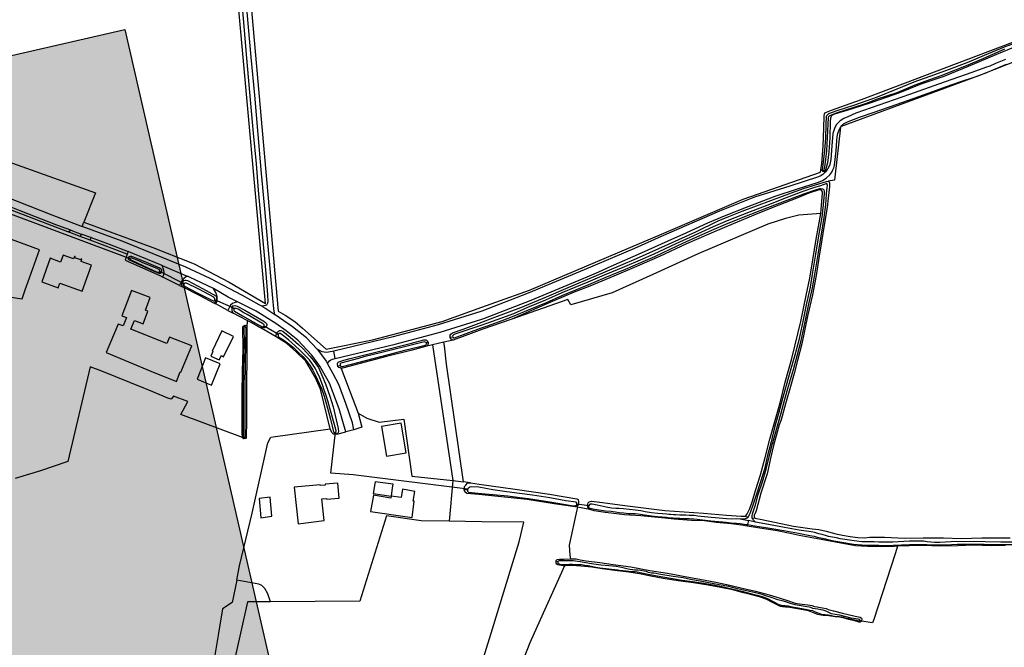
# Model space of a CAD drawing. Header units: metres. Extents: x 174255 to 175175, y 462028 to 462911.
# Tile 223 of 256: x 175061.44 to 175065.36, y 462726.37 to 462728.87. Entities that reach past the tile are written whole.
import ezdxf

# ---------------------------------------------------------------- set-up
doc = ezdxf.new("R2010")
doc.units = ezdxf.units.M
doc.layers.add('N-XX-AL-LIJN_0.20-G', color=7, linetype='Continuous', lineweight=25)

# ---------------------------------------------------------------- blocks, each defined once
blk = doc.blocks.new('Situatie')
at = {"lineweight": -3}
for p, q in [((8.6641, 14.8354), (8.6616, 14.8321)), ((8.5916, 14.6562), (8.5922, 14.6603)), ((5.8302, 14.3075), (5.2873, 14.5104)), ((5.5817, 14.4145), (5.5929, 14.4215)), ((5.6305, 14.3964), (5.5817, 14.4145)), ((5.5929, 14.4215), (5.6339, 14.4064)), ((5.6339, 14.4064), (5.6305, 14.3964)), ((5.6699, 14.3818), (5.6305, 14.3964)), ((5.6699, 14.3818), (5.6735, 14.3919)), ((5.8241, 14.3128), (5.8302, 14.3083)), ((5.947, 14.2555), (5.9532, 14.2519)), ((6.0444, 14.2083), (5.9474, 14.2566)), ((6.0444, 14.2083), (6.037, 14.2116)), ((6.1721, 14.137), (6.1662, 14.1417)), ((6.2462, 14.1094), (6.167, 14.1434)), ((6.2196, 14.1016), (6.1706, 14.1272)), ((6.244, 14.1076), (6.2355, 14.1127)), ((6.4058, 14.0844), (6.3541, 14.1179)), ((6.2962, 14.0614), (6.2397, 14.091)), ((6.2885, 14.0362), (6.2883, 14.0426)), ((6.4205, 14.0058), (6.3637, 14.0385)), ((6.3711, 14.0356), (6.3642, 14.0393)), ((6.4133, 14.0076), (6.4202, 14.0049)), ((7.1157, 13.995), (7.1056, 13.9938)), ((6.6471, 13.9095), (6.6419, 13.9388)), ((7.0176, 13.9743), (7.0111, 13.9709)), ((7.0805, 13.9744), (7.0355, 13.9638)), ((7.0355, 13.9638), (7.1164, 13.423)), ((6.6675, 13.8815), (6.6582, 13.8785)), ((6.7219, 13.6253), (6.69, 13.6175)), ((6.2845, 13.5889), (6.2849, 13.5941)), ((6.6478, 13.6158), (6.6505, 13.6079)), ((6.6533, 13.6083), (6.6505, 13.6079)), ((7.1164, 13.423), (7.1019, 13.2606)), ((7.1164, 13.423), (7.1584, 13.4179)), ((7.1873, 13.4143), (7.1584, 13.4179)), ((7.1753, 13.3861), (7.1619, 13.3864)), ((7.613, 13.3162), (7.6035, 13.3179)), ((7.616, 13.3249), (7.6104, 13.327)), ((7.6631, 13.3071), (7.613, 13.3162)), ((7.6532, 13.3236), (7.6583, 13.3233)), ((8.2802, 13.2804), (8.2934, 13.2769)), ((8.3104, 13.2747), (8.3212, 13.2725)), ((8.2681, 13.2689), (8.2959, 13.2632)), ((8.2919, 13.247), (8.2902, 13.2414)), ((8.2959, 13.2632), (8.2919, 13.247)), ((8.3237, 13.2575), (8.2959, 13.2632)), ((7.5343, 13.0985), (7.5283, 13.1005)), ((8.7454, 12.8623), (8.7391, 12.8646))]:
    blk.add_line(p, q, dxfattribs=at)
for points in [[(6.2716, 15.358), (6.2809, 15.2516), (6.2912, 15.1384), (6.3003, 15.0318), (6.3097, 14.9264), (6.3204, 14.8088), (6.3314, 14.6858), (6.3405, 14.5814), (6.3511, 14.4644), (6.3625, 14.337), (6.37, 14.249), (6.3769, 14.1631), (6.378, 14.137), (6.3774, 14.1306), (6.3751, 14.1253), (6.3733, 14.1228), (6.3688, 14.1207), (6.3541, 14.1179), (6.3445, 14.1242), (6.2775, 14.1615), (6.1492, 14.229), (6.0522, 14.274), (5.7982, 14.3772), (5.6386, 14.437)], [(9.3204, 15.1027), (9.2808, 15.086), (9.2582, 15.0766), (9.2398, 15.0701), (9.1864, 15.0509), (9.053, 15.0048), (8.9373, 14.963), (8.8144, 14.92), (8.7236, 14.8884), (8.691, 14.8742), (8.6759, 14.8667), (8.6608, 14.858), (8.6536, 14.8519), (8.6462, 14.8427), (8.6398, 14.8313), (8.6351, 14.8196), (8.6319, 14.8072), (8.6269, 14.7587), (8.6229, 14.7033), (8.6193, 14.6835), (8.6155, 14.674), (8.6107, 14.6651), (8.6048, 14.6563), (8.5974, 14.6492), (8.5918, 14.6443), (8.5807, 14.6377), (8.5698, 14.6337), (8.4597, 14.5979), (8.3192, 14.554), (8.1795, 14.497), (7.947, 14.3965), (7.84, 14.3491), (7.6395, 14.2632), (7.4165, 14.1701), (7.2322, 14.0986), (7.2283, 14.097), (7.0573, 14.0436), (6.8783, 13.996), (6.6419, 13.9388), (6.6206, 13.9355), (6.612, 13.9343), (6.6033, 13.9348), (6.5949, 13.937), (6.5749, 13.9466), (6.5332, 13.9922), (6.477, 14.036), (6.4072, 14.0835), (6.4058, 14.0844), (6.4034, 14.0984), (6.4019, 14.1081), (6.3991, 14.1506), (6.3799, 14.3567), (6.3651, 14.5216), (6.3535, 14.6483), (6.3398, 14.8039), (6.3262, 14.9601), (6.3127, 15.1119), (6.3019, 15.2312), (6.2924, 15.3369)], [(6.3017, 15.436), (6.4195, 14.0985), (6.4473, 14.0827), (6.4856, 14.0575), (6.5167, 14.0302), (6.6113, 13.9464), (6.7958, 13.9839), (7.0739, 14.0573), (7.2322, 14.1142), (7.2876, 14.1341), (7.4216, 14.1823), (7.958, 14.4094), (8.2742, 14.5457), (8.5825, 14.6528), (8.5841, 14.6641), (8.5872, 14.6861), (8.5934, 14.757), (8.596, 14.8285), (8.5967, 14.8776), (8.5981, 14.8857), (8.6005, 14.8894), (8.6062, 14.8928), (8.626, 14.9004), (8.7008, 14.9266), (8.7461, 14.9426), (9.4265, 15.2005)], [(9.5461, 15.1689), (9.217, 15.0384), (8.6641, 14.8354), (8.6668, 14.8388), (8.6746, 14.8453), (8.6896, 14.8533), (8.7133, 14.8637), (8.738, 14.8726), (8.7957, 14.8924), (8.8837, 14.9231), (8.956, 14.9482), (9.0121, 14.9679), (9.0849, 14.9944), (9.1417, 15.0143), (9.1947, 15.0323), (9.2388, 15.0477), (9.3243, 15.0838)], [(5.2479, 14.7283), (5.6911, 14.5701), (5.6451, 14.4541), (5.9193, 14.3521), (6.0846, 14.2871), (6.2242, 14.2142), (6.3698, 14.1296), (6.2568, 15.3752), (6.2521, 15.3943), (6.2425, 15.4128), (6.2346, 15.4269), (6.2216, 15.4241), (6.2162, 15.422), (6.1129, 15.4036), (5.9718, 15.3794), (5.8371, 15.3564), (5.7519, 15.3412), (5.6702, 15.326), (5.6082, 15.3133), (5.5513, 15.3061), (5.536, 15.3046), (5.4803, 15.3006), (5.3065, 15.2951)], [(9.4116, 15.1882), (9.315, 15.1517), (9.2349, 15.1189), (9.1654, 15.0897), (9.0954, 15.0623), (9.0185, 15.0342), (8.9551, 15.0117), (8.887, 14.9839), (8.8077, 14.9526), (8.7633, 14.9359), (8.7143, 14.9197), (8.647, 14.8978), (8.6145, 14.8857), (8.6098, 14.8815), (8.6064, 14.8779), (8.6053, 14.8745), (8.6037, 14.8439), (8.6022, 14.7894), (8.5989, 14.7393), (8.5916, 14.6825), (8.589, 14.6629), (8.5897, 14.6613), (8.5922, 14.6603), (8.5953, 14.6608), (8.5968, 14.6618), (8.5983, 14.6671), (8.6009, 14.6818), (8.6082, 14.7384), (8.6109, 14.7917), (8.6134, 14.8452), (8.6143, 14.87), (8.6154, 14.8746), (8.6172, 14.8765), (8.6199, 14.8797), (8.6495, 14.8908), (8.7166, 14.9126), (8.7657, 14.9289), (8.8103, 14.9457), (8.8884, 14.9714), (8.9601, 15.0019), (9.0218, 15.0246), (9.0632, 15.039), (9.1643, 15.0787), (9.2316, 15.1072), (9.3177, 15.1448)], [(9.3966, 15.1684), (9.2843, 15.123), (9.1707, 15.0747), (9.0741, 15.0352), (8.9818, 15.0037), (8.8974, 14.969), (8.8172, 14.9416), (8.7836, 14.9299), (8.7464, 14.9183), (8.6878, 14.8992), (8.6561, 14.8894), (8.6346, 14.8831), (8.6298, 14.8803), (8.6265, 14.8781), (8.6234, 14.873), (8.6227, 14.8685), (8.6215, 14.8562), (8.6189, 14.7905), (8.616, 14.734), (8.6096, 14.69), (8.6036, 14.6662), (8.601, 14.6588), (8.5959, 14.6554), (8.5935, 14.6554), (8.5916, 14.6562)], [(6.7382, 13.6922), (6.7533, 13.6355), (6.7219, 13.6253), (6.7155, 13.6532), (6.69, 13.73), (6.661, 13.8055), (6.6395, 13.848), (6.6162, 13.8899), (6.6199, 13.8954), (6.6245, 13.9001), (6.6299, 13.9041), (6.6358, 13.907), (6.6471, 13.9095), (6.886, 13.967), (7.0662, 14.015), (7.2322, 14.0668), (7.2392, 14.0691), (7.428, 14.1424), (7.6513, 14.2356), (7.6981, 14.2557), (7.7475, 14.2784), (7.8683, 14.3318), (7.9752, 14.3794), (8.0492, 14.413), (8.1331, 14.4504), (8.1991, 14.4793), (8.2935, 14.5165), (8.4021, 14.5568), (8.4909, 14.5871), (8.5744, 14.6134), (8.5909, 14.62), (8.6056, 14.6295), (8.619, 14.6423), (8.627, 14.6529), (8.6316, 14.6619), (8.6349, 14.6705), (8.6382, 14.681), (8.6447, 14.7386), (8.6476, 14.7778), (8.6486, 14.7944), (8.651, 14.8068), (8.6562, 14.8214), (8.6603, 14.8304), (8.6616, 14.8321), (8.6393, 14.6333), (8.638, 14.6207), (8.6125, 14.6168)], [(8.5916, 14.6562), (8.5897, 14.6571), (8.5865, 14.6606), (8.5841, 14.6641)], [(7.1056, 13.9938), (7.1059, 14.0026), (7.1085, 14.007), (7.1145, 14.0116), (7.1568, 14.0271), (7.2215, 14.0505), (7.2842, 14.0752), (7.388, 14.1127), (7.4898, 14.1561), (7.5664, 14.1896), (7.655, 14.2264), (7.7231, 14.2556), (7.8483, 14.3086), (7.9768, 14.3662), (8.0852, 14.4151), (8.1744, 14.4583), (8.2162, 14.4767), (8.2702, 14.4977), (8.384, 14.5407), (8.4667, 14.5709), (8.5184, 14.5888), (8.6057, 14.6162), (8.6125, 14.6168), (8.6171, 14.6141), (8.6185, 14.6104), (8.6178, 14.5943), (8.6135, 14.5492), (8.6084, 14.5118), (8.5976, 14.4412), (8.5864, 14.3752), (8.5751, 14.3105), (8.5647, 14.2409), (8.5506, 14.1642), (8.5311, 14.0782), (8.5075, 13.9677), (8.4906, 13.9014), (8.4779, 13.8503), (8.4632, 13.7983), (8.4433, 13.7286), (8.4254, 13.6651), (8.417, 13.6446), (8.4095, 13.6165), (8.3947, 13.5623), (8.3845, 13.5178), (8.3691, 13.4497), (8.3446, 13.3722), (8.3256, 13.3019), (8.3199, 13.2894), (8.3184, 13.2856), (8.3182, 13.2797), (8.3196, 13.2748), (8.3212, 13.2725)], [(8.3237, 13.2575), (8.3155, 13.2647), (8.312, 13.2698), (8.3104, 13.2747), (8.3105, 13.282), (8.3107, 13.2907), (8.3225, 13.3259), (8.3344, 13.3672), (8.3515, 13.4181), (8.3657, 13.468), (8.3769, 13.5122), (8.3908, 13.5696), (8.4081, 13.6315), (8.4241, 13.6874), (8.4406, 13.7482), (8.4545, 13.7995), (8.4742, 13.8665), (8.4893, 13.9206), (8.5053, 13.9811), (8.5217, 14.0559), (8.5346, 14.1214), (8.5503, 14.1921), (8.5607, 14.2527), (8.5724, 14.3242), (8.5846, 14.398), (8.597, 14.4726), (8.6032, 14.5224), (8.6066, 14.5659), (8.6076, 14.5805), (8.6094, 14.5919), (8.6102, 14.6001), (8.6092, 14.6043), (8.608, 14.6076), (8.5783, 14.5975), (8.559, 14.5919), (8.5121, 14.576), (8.4459, 14.551), (8.3688, 14.5207), (8.3014, 14.4943), (8.2103, 14.4585), (8.1544, 14.4346), (8.0615, 14.3929), (8.006, 14.3676), (7.9182, 14.326), (7.8627, 14.3016), (7.8006, 14.2758), (7.7195, 14.2416), (7.6548, 14.2148), (7.5508, 14.172), (7.4856, 14.1429), (7.4142, 14.1128), (7.3575, 14.0886), (7.3101, 14.0711), (7.2551, 14.0512), (7.2237, 14.04), (7.124, 14.0071), (7.1189, 14.004), (7.1166, 14.0014), (7.1153, 13.9971), (7.1157, 13.995), (7.1171, 13.9927), (7.1206, 13.992), (7.1232, 13.9926), (7.227, 14.0307), (7.2584, 14.0419), (7.3135, 14.0618), (7.3611, 14.0794), (7.4181, 14.1037), (7.4896, 14.1338), (7.5547, 14.1629), (7.6586, 14.2056), (7.7233, 14.2325), (7.8044, 14.2667), (7.8665, 14.2925), (7.9223, 14.317), (8.0102, 14.3586), (8.0656, 14.3839), (8.1584, 14.4255), (8.2141, 14.4493), (8.305, 14.4851), (8.3724, 14.5115), (8.4494, 14.5418), (8.5154, 14.5666), (8.562, 14.5824), (8.5797, 14.5876), (8.584, 14.5877), (8.5907, 14.587), (8.5931, 14.5859), (8.5954, 14.5831), (8.5967, 14.5779), (8.5967, 14.5663), (8.5934, 14.5234), (8.5872, 14.474), (8.5749, 14.3996), (8.5626, 14.3258), (8.551, 14.2543), (8.5406, 14.1941), (8.5249, 14.1234), (8.5121, 14.0579), (8.4957, 13.9834), (8.4798, 13.9232), (8.4647, 13.8692), (8.445, 13.8022), (8.431, 13.7508), (8.4146, 13.69), (8.3985, 13.634), (8.385, 13.5779), (8.3712, 13.5222), (8.3587, 13.4684), (8.3434, 13.4179), (8.3273, 13.3691), (8.3144, 13.3284), (8.3014, 13.2942), (8.2971, 13.2831), (8.2934, 13.2769), (8.2894, 13.2728), (8.2825, 13.2695), (8.2681, 13.2689)], [(5.2763, 14.5783), (5.2902, 14.5725), (5.5175, 14.4825), (5.6386, 14.437), (5.6451, 14.4541)], [(8.5839, 14.4879), (8.584, 14.4883), (8.5866, 14.5201), (8.5907, 14.569), (8.5904, 14.5737), (8.5892, 14.5772), (8.5867, 14.5812), (8.5831, 14.5826), (8.5771, 14.5826), (8.5362, 14.5689), (8.4883, 14.5499), (8.3921, 14.512), (8.3237, 14.4844), (8.2342, 14.4474), (8.146, 14.41), (8.0475, 14.3669), (7.9407, 14.3166), (7.8392, 14.2727), (7.7579, 14.2378), (7.6625, 14.1986), (7.6005, 14.1741), (7.5128, 14.1374), (7.4304, 14.1016), (7.3521, 14.0671)], [(5.5929, 14.4215), (5.5372, 14.442), (5.3908, 14.4988), (5.3375, 14.5195), (5.2986, 14.5337)], [(5.5817, 14.4145), (5.5808, 14.4149), (5.2953, 14.5244)], [(8.5839, 14.4879), (8.4955, 14.4812), (8.4432, 14.4685), (8.3725, 14.4462), (8.0975, 14.328), (7.9142, 14.2452), (7.7522, 14.1712), (7.5872, 14.1232), (7.5742, 14.1453), (7.3521, 14.0671)], [(7.6631, 13.3071), (7.6562, 13.3132), (7.6539, 13.3187), (7.6532, 13.3236), (7.654, 13.3285), (7.6565, 13.3341), (7.6605, 13.3379), (7.6688, 13.341), (7.7026, 13.3372), (7.8128, 13.3221), (7.9612, 13.3037), (8.1156, 13.2929), (8.208, 13.2852), (8.2654, 13.2803), (8.2687, 13.2803), (8.273, 13.2803), (8.2802, 13.2804), (8.2846, 13.2824), (8.2902, 13.2899), (8.3, 13.3116), (8.311, 13.3414), (8.3236, 13.3838), (8.343, 13.4457), (8.3615, 13.515), (8.3806, 13.5883), (8.4, 13.6591), (8.4214, 13.7325), (8.441, 13.8149), (8.4686, 13.9098), (8.5041, 14.0575), (8.5256, 14.1615), (8.5393, 14.2297), (8.5523, 14.3039), (8.5655, 14.3853), (8.5744, 14.4359), (8.5839, 14.4879)], [(5.3798, 14.1501), (5.3985, 14.1474), (5.4114, 14.1835), (5.4284, 14.2311), (5.4686, 14.3437), (5.3208, 14.3976), (5.2406, 14.1737), (5.3798, 14.1501)], [(5.6735, 14.3919), (5.6723, 14.3923), (5.6339, 14.4064)], [(5.8215, 14.3364), (5.8176, 14.3263), (5.6702, 14.3817), (5.6699, 14.3818)], [(5.6735, 14.3919), (5.7452, 14.3655), (5.8215, 14.3364)], [(5.9567, 14.281), (5.8402, 14.3292), (5.8215, 14.3364)], [(5.6039, 14.3078), (5.5624, 14.3226), (5.5524, 14.2945), (5.5104, 14.3095), (5.4768, 14.2153), (5.5425, 14.1918), (5.5492, 14.2107), (5.6386, 14.1787), (5.6755, 14.2823), (5.6341, 14.297), (5.6374, 14.3064), (5.6344, 14.3074), (5.6328, 14.3028), (5.6086, 14.3115), (5.6102, 14.3161), (5.6072, 14.3172), (5.6039, 14.3078)], [(5.8176, 14.3263), (5.8094, 14.3018), (5.9482, 14.2407), (5.9604, 14.2345)], [(5.9532, 14.2519), (5.9497, 14.2487), (5.9449, 14.2482), (5.9226, 14.2579), (5.8242, 14.3031), (5.8231, 14.3061), (5.8231, 14.3087), (5.8241, 14.3128)], [(5.8241, 14.3128), (5.8275, 14.3169), (5.8314, 14.3184), (5.8343, 14.3182), (5.8686, 14.3053), (5.9468, 14.2718), (5.9529, 14.2671), (5.9542, 14.2631), (5.9543, 14.26), (5.9542, 14.2551), (5.9532, 14.2519)], [(5.8302, 14.3083), (5.8302, 14.3066), (5.8304, 14.305), (5.832, 14.3038), (5.8833, 14.2797), (5.9373, 14.254), (5.9428, 14.254), (5.947, 14.2555), (5.9477, 14.2578), (5.9479, 14.2596), (5.9465, 14.2631), (5.9378, 14.2683), (5.8805, 14.292), (5.864, 14.2988), (5.8338, 14.3108), (5.8319, 14.3106), (5.8302, 14.3088), (5.8302, 14.3083)], [(6.0261, 14.2014), (5.9604, 14.2345), (5.964, 14.2452), (5.9652, 14.253), (5.9635, 14.262), (5.9567, 14.281)], [(5.9567, 14.281), (6.0574, 14.2379), (6.0581, 14.2376)], [(6.3446, 14.0352), (6.3117, 14.0533), (6.2962, 14.0614), (6.2952, 14.034), (6.2944, 13.9194), (6.293, 13.8067), (6.293, 13.6521), (6.2925, 13.6041), (6.2925, 13.5938), (6.2922, 13.5922), (6.2914, 13.5905), (6.2845, 13.5889), (6.2829, 13.5896), (6.2792, 13.5915), (6.278, 13.5939), (6.2779, 13.595), (6.031, 13.6858), (6.06, 13.7377), (6.0025, 13.7596), (5.9936, 13.7472), (5.9868, 13.75), (5.9865, 13.749), (5.9039, 13.7836), (5.884, 13.7917), (5.7165, 13.8597), (5.6697, 13.8765), (5.5807, 13.4986), (5.5765, 13.4977), (5.472, 13.4619), (5.3715, 13.4315)], [(6.1636, 14.1309), (6.1706, 14.1272), (6.1736, 14.1337), (6.1765, 14.14), (6.176, 14.1577), (6.1715, 14.173), (6.1612, 14.1885), (6.0655, 14.2345), (6.0581, 14.2376), (6.0505, 14.2336), (6.0438, 14.2287), (6.0364, 14.2204), (6.0314, 14.2113), (6.0261, 14.2014), (6.0385, 14.1951), (6.0364, 14.2008), (6.0359, 14.2049), (6.037, 14.2116), (6.0398, 14.2181), (6.0435, 14.2204), (6.0483, 14.2219), (6.0524, 14.2219), (6.0581, 14.2208), (6.1184, 14.1888), (6.1708, 14.1599), (6.1732, 14.1558), (6.1739, 14.1517), (6.1739, 14.1438), (6.1721, 14.137), (6.1707, 14.1347), (6.1688, 14.1329), (6.1657, 14.1312), (6.1636, 14.1309)], [(6.0292, 13.856), (6.031, 13.8552), (6.075, 13.9602), (5.9865, 13.9955), (5.9761, 13.9693), (5.8327, 14.0268), (5.8472, 14.0609), (5.8808, 14.0483), (5.8999, 14.0988), (5.8905, 14.1024), (5.9097, 14.1534), (5.8345, 14.1817), (5.7963, 14.0801), (5.8148, 14.0731), (5.8022, 14.0396), (5.7815, 14.0472), (5.7485, 13.9682), (5.7334, 13.9334), (5.9124, 13.8594), (6.0138, 13.8175), (6.0292, 13.856)], [(6.1636, 14.1309), (6.1086, 14.1597), (6.0385, 14.1951)], [(6.1662, 14.1417), (6.167, 14.1434), (6.167, 14.1444), (6.167, 14.1481), (6.1669, 14.149), (6.1636, 14.1539), (6.1259, 14.1744), (6.1006, 14.1872), (6.0546, 14.2102), (6.0496, 14.2107), (6.0482, 14.2106), (6.0444, 14.2083), (6.0436, 14.206), (6.043, 14.203), (6.0437, 14.2005), (6.0483, 14.1967), (6.0942, 14.1724), (6.1599, 14.1393), (6.1643, 14.1393), (6.1654, 14.14), (6.1662, 14.1417)], [(6.2577, 14.1352), (6.2205, 14.1542), (6.1612, 14.1885)], [(6.4122, 13.9964), (6.4117, 14.0022), (6.415, 14.013), (6.4209, 14.0192), (6.4251, 14.0212), (6.4308, 14.0213), (6.4388, 14.0184), (6.4682, 13.9943), (6.5009, 13.966), (6.5188, 13.9486), (6.5463, 13.9197), (6.5598, 13.9027), (6.58, 13.8744), (6.5944, 13.8436), (6.6082, 13.8082), (6.6258, 13.7593), (6.6386, 13.7168), (6.6585, 13.6299), (6.6603, 13.6173), (6.6581, 13.612), (6.6533, 13.6083), (6.69, 13.6175), (6.6635, 13.709), (6.6245, 13.812), (6.5865, 13.879), (6.5535, 13.9235), (6.4982, 13.983), (6.4522, 14.0205), (6.411, 14.0495), (6.332, 14.098), (6.2577, 14.1352), (6.2445, 14.1322), (6.237, 14.129), (6.23, 14.123), (6.2206, 14.1037), (6.2196, 14.1016), (6.2397, 14.091), (6.2365, 14.0998), (6.2357, 14.1089), (6.2355, 14.1127), (6.2369, 14.1165), (6.2394, 14.1198), (6.2411, 14.1201), (6.247, 14.1206), (6.2556, 14.1191), (6.2866, 14.1022), (6.3631, 14.0581), (6.3689, 14.0539), (6.3735, 14.0494), (6.3746, 14.0458), (6.3749, 14.0432), (6.3734, 14.0383), (6.3711, 14.0356), (6.367, 14.0327), (6.361, 14.0319), (6.3546, 14.0323), (6.3446, 14.0352)], [(6.244, 14.1076), (6.2436, 14.107), (6.2429, 14.1034), (6.2435, 14.1013), (6.2452, 14.0987), (6.2769, 14.0805), (6.3409, 14.0446), (6.3575, 14.0364), (6.3613, 14.0369), (6.3636, 14.0383), (6.3642, 14.0393), (6.3643, 14.0422), (6.3636, 14.0447), (6.3566, 14.0499), (6.2961, 14.085), (6.2829, 14.0926), (6.2601, 14.1061), (6.2518, 14.1096), (6.2462, 14.1094), (6.2444, 14.1083), (6.244, 14.1076)], [(7.3521, 14.0671), (7.2322, 14.0249), (7.2005, 14.0137), (7.1169, 13.983), (7.0805, 13.9744)], [(6.2414, 13.9979), (6.1954, 14.0201), (6.1563, 13.939), (6.1594, 13.9375), (6.1512, 13.9192), (6.185, 13.904), (6.1934, 13.9211), (6.2023, 13.9168), (6.2414, 13.9979)], [(6.2779, 13.595), (6.277, 13.6), (6.2764, 13.6089), (6.2762, 13.6787), (6.2761, 13.7694), (6.2772, 13.8583), (6.2798, 13.9481), (6.2793, 14.0352), (6.2806, 14.0388), (6.2824, 14.0407), (6.2883, 14.0426)], [(6.2849, 13.5941), (6.2861, 13.5939), (6.2883, 13.5955), (6.2888, 13.5977), (6.2885, 13.651), (6.2882, 13.7252), (6.2883, 13.7911), (6.2898, 13.8971), (6.2907, 13.9627), (6.2915, 14.0289), (6.2914, 14.0338), (6.2896, 14.036), (6.2885, 14.0362), (6.2874, 14.0364), (6.2848, 14.0356), (6.2841, 14.0345), (6.2832, 14.0325), (6.2835, 13.9732), (6.283, 13.9212), (6.2812, 13.8622), (6.2797, 13.7842), (6.2798, 13.7343), (6.2806, 13.6581), (6.2801, 13.6006), (6.2812, 13.5962), (6.2838, 13.5942), (6.2849, 13.5941)], [(6.2883, 14.0426), (6.292, 14.0415), (6.2942, 14.0393), (6.2952, 14.034)], [(6.4122, 13.9964), (6.3643, 14.0244), (6.3446, 14.0352)], [(6.2543, 13.0251), (6.256, 13.0337), (6.2658, 13.0823), (6.316, 13.2926), (6.3782, 13.5735), (6.3903, 13.5966), (6.6273, 13.6297), (6.5884, 13.7868), (6.5667, 13.8354), (6.5296, 13.8994), (6.4934, 13.9345), (6.4542, 13.9696), (6.4124, 13.9962), (6.4122, 13.9964)], [(6.4202, 14.0049), (6.4196, 14.0031), (6.4197, 13.9992), (6.4208, 13.9962), (6.4379, 13.986), (6.4571, 13.9722), (6.4812, 13.953), (6.4988, 13.9361), (6.519, 13.9158), (6.5353, 13.8967), (6.5467, 13.881), (6.5575, 13.8634), (6.5701, 13.839), (6.5837, 13.8104), (6.5924, 13.7895), (6.603, 13.7589), (6.616, 13.7121), (6.6279, 13.6679), (6.6405, 13.6173), (6.6436, 13.6147), (6.6456, 13.6147), (6.6478, 13.6158), (6.65, 13.6169), (6.651, 13.6197), (6.651, 13.6218), (6.6434, 13.6499), (6.6339, 13.6837), (6.6259, 13.7117), (6.6175, 13.741), (6.6096, 13.7666), (6.6038, 13.7836), (6.5966, 13.8044), (6.586, 13.8333), (6.5739, 13.858), (6.567, 13.871), (6.5563, 13.8875), (6.5442, 13.9041), (6.5279, 13.922), (6.5075, 13.9418), (6.4864, 13.962), (6.4626, 13.9826), (6.4342, 14.0052), (6.4271, 14.0101), (6.4242, 14.0097), (6.4209, 14.0067), (6.4202, 14.0049)], [(6.6582, 13.8785), (6.6559, 13.8858), (6.6559, 13.8902), (6.6584, 13.8946), (6.6622, 13.8966), (6.6818, 13.9037), (6.7069, 13.9102), (6.8298, 13.9409), (6.9509, 13.9716), (7.0002, 13.9848), (7.0085, 13.9842), (7.0111, 13.9826), (7.016, 13.9781), (7.0176, 13.9743)], [(7.1169, 13.983), (7.1093, 13.9868), (7.1056, 13.9938)], [(6.5749, 13.9466), (6.58, 13.941), (6.611, 13.8992), (6.6162, 13.8899)], [(7.0111, 13.9709), (7.01, 13.9736), (7.0063, 13.9754), (7.0028, 13.9756), (6.9188, 13.9552), (6.8327, 13.9339), (6.7616, 13.9158), (6.7398, 13.9098), (6.6697, 13.8906), (6.6682, 13.8892), (6.6672, 13.888), (6.6669, 13.8849), (6.6675, 13.8815), (6.6703, 13.8785), (6.6765, 13.8778), (6.8345, 13.9192), (6.9297, 13.9447), (7.006, 13.9629), (7.01, 13.9654), (7.0111, 13.9683), (7.0111, 13.9709)], [(7.0355, 13.9638), (7.0069, 13.957), (6.9486, 13.9415), (6.8521, 13.9172), (6.6756, 13.8711), (6.6709, 13.8703), (6.7382, 13.6922), (6.7729, 13.6712), (6.8227, 13.656), (6.9202, 13.6677), (6.9531, 13.4402), (7.1164, 13.423)], [(7.0176, 13.9743), (7.0178, 13.9699), (7.0168, 13.9638), (7.0139, 13.9605), (7.0069, 13.957)], [(7.1584, 13.4179), (7.0906, 13.8868), (7.0832, 13.9599), (7.0805, 13.9744)], [(6.154, 13.8035), (6.1882, 13.8885), (6.1295, 13.9125), (6.0972, 13.8275), (6.154, 13.8035)], [(6.6709, 13.8703), (6.6708, 13.8703), (6.6663, 13.8721), (6.6622, 13.8741), (6.6582, 13.8785)], [(6.6505, 13.6079), (6.6476, 13.6076), (6.6408, 13.608), (6.6332, 13.615), (6.6273, 13.6297)], [(6.9302, 13.533), (6.9103, 13.6515), (6.8313, 13.6383), (6.8512, 13.5197), (6.9302, 13.533)], [(7.1763, 13.3884), (6.7193, 13.4453), (6.6299, 13.4521), (6.6478, 13.6158)], [(6.663, 13.3526), (6.6577, 13.4124), (6.6071, 13.4079), (6.6074, 13.4049), (6.5874, 13.4031), (6.5872, 13.4061), (6.4838, 13.3969), (6.499, 13.2508), (6.6029, 13.2637), (6.5934, 13.3494), (6.6122, 13.3511), (6.6124, 13.3481), (6.663, 13.3526)], [(6.9652, 13.379), (6.9157, 13.3886), (6.9105, 13.3549), (6.871, 13.361), (6.876, 13.3942), (6.8782, 13.4085), (6.807, 13.4172), (6.7992, 13.3715), (6.8699, 13.3611), (6.8692, 13.3532), (6.8002, 13.364), (6.7882, 13.3), (6.9542, 13.2752), (6.962, 13.34), (6.9585, 13.3405), (6.9652, 13.379)], [(7.6035, 13.3179), (7.5203, 13.3306), (7.4129, 13.3469), (7.2196, 13.3667), (7.1725, 13.3717), (7.1643, 13.3785), (7.1619, 13.3864), (7.1634, 13.3992), (7.1675, 13.4045), (7.1752, 13.4118), (7.1873, 13.4143)], [(7.6104, 13.327), (7.611, 13.3289), (7.6105, 13.3321), (7.6075, 13.3361), (7.5673, 13.3426), (7.5028, 13.3536), (7.4344, 13.3646), (7.3824, 13.3717), (7.3316, 13.3784), (7.2757, 13.3854), (7.2198, 13.3962), (7.19, 13.3982), (7.1834, 13.3965), (7.1773, 13.3907), (7.1753, 13.3861), (7.1753, 13.3805), (7.1791, 13.3768), (7.2162, 13.3721), (7.3354, 13.3614), (7.3829, 13.3559), (7.4185, 13.351), (7.5032, 13.3375), (7.5979, 13.3222), (7.6043, 13.3222), (7.6072, 13.3229), (7.6099, 13.3252), (7.6104, 13.327)], [(7.1873, 13.4143), (7.2209, 13.4088), (7.3649, 13.3881), (7.5015, 13.3687), (7.6113, 13.3505), (7.6161, 13.3471), (7.6179, 13.337), (7.6177, 13.3307), (7.616, 13.3249), (7.6126, 13.3201), (7.6074, 13.3181), (7.6035, 13.3179)], [(6.3942, 13.2812), (6.388, 13.356), (6.344, 13.3512), (6.3502, 13.2735), (6.3942, 13.2812)], [(7.613, 13.3162), (7.6108, 13.3054), (7.5798, 13.1652), (7.583, 13.1255), (7.5849, 13.1108)], [(7.6581, 13.3218), (7.658, 13.3218), (7.611, 13.3289)], [(8.2681, 13.2689), (8.2615, 13.2692), (8.2492, 13.2695), (8.2274, 13.2692), (8.207, 13.2696), (8.1779, 13.2728), (8.1465, 13.2752), (8.0926, 13.281), (8.0788, 13.2829), (8.0694, 13.2832), (8.0592, 13.284), (8.0451, 13.2845), (8.0363, 13.2849), (8.0215, 13.2851), (8.005, 13.2861), (7.9958, 13.2864), (7.9847, 13.287), (7.9771, 13.288), (7.9692, 13.289), (7.952, 13.2906), (7.9339, 13.2919), (7.909, 13.2938), (7.8834, 13.2982), (7.8661, 13.3019), (7.8451, 13.3042), (7.8192, 13.3078), (7.7972, 13.3104), (7.7784, 13.3115), (7.7657, 13.3113), (7.7491, 13.3133), (7.7277, 13.3172), (7.6922, 13.3252), (7.6722, 13.3291), (7.6637, 13.3287), (7.6617, 13.3278), (7.6583, 13.3233), (7.6576, 13.3183), (7.6577, 13.3172), (7.6592, 13.3156), (7.6628, 13.3133), (7.6816, 13.3081), (7.7248, 13.3024), (7.7471, 13.3007), (7.765, 13.2985), (7.7795, 13.2959), (7.7977, 13.2941), (7.8169, 13.2919), (7.8435, 13.2915), (7.8641, 13.2892), (7.881, 13.2856), (7.9086, 13.2823), (7.933, 13.2792), (7.9509, 13.2779), (7.9678, 13.2763), (7.9755, 13.2753), (7.9835, 13.2743), (7.9953, 13.2736), (8.0044, 13.2734), (8.021, 13.2723), (8.036, 13.2721), (8.0446, 13.2718), (8.0585, 13.2712), (8.0687, 13.2705), (8.0777, 13.2701), (8.091, 13.2683), (8.1453, 13.2624), (8.1767, 13.26), (8.2062, 13.2568), (8.2262, 13.2548), (8.2469, 13.2529), (8.2621, 13.2509), (8.2696, 13.2504), (8.2858, 13.248), (8.2919, 13.247)], [(7.1019, 13.2606), (6.9898, 13.2622), (6.8522, 13.2815), (6.7451, 12.9415), (6.3895, 12.9397)], [(8.8892, 13.1607), (8.8765, 13.1603), (8.826, 13.1578), (8.7696, 13.1597), (8.7217, 13.1623), (8.678, 13.1702), (8.5849, 13.1878), (8.497, 13.2043), (8.4618, 13.2121), (8.4099, 13.222), (8.3327, 13.2338), (8.2902, 13.2414), (8.2672, 13.2455), (8.2259, 13.2502), (8.1667, 13.2561), (8.1197, 13.2618), (8.0677, 13.264), (7.9984, 13.2688), (7.948, 13.2744), (7.8654, 13.2818), (7.8014, 13.2864), (7.7475, 13.2932), (7.724, 13.295), (7.6803, 13.3022), (7.6631, 13.3071)], [(8.3212, 13.2725), (8.3278, 13.2709), (8.3412, 13.269), (8.4061, 13.2554), (8.4742, 13.2412), (8.5213, 13.2339), (8.5495, 13.2306), (8.5751, 13.2271), (8.6048, 13.2203), (8.6432, 13.2104), (8.67, 13.2047), (8.7004, 13.1998), (8.7316, 13.1951), (8.7562, 13.194), (8.7797, 13.1974), (8.8075, 13.1975), (8.8369, 13.1969), (8.8911, 13.194), (8.9215, 13.1933), (8.9923, 13.1939), (9.0728, 13.1937), (9.1428, 13.1921), (9.2259, 13.194), (9.3385, 13.1938)], [(6.3895, 12.9397), (6.298, 12.9393), (6.27, 12.8142), (6.2063, 12.5296), (7.1074, 12.2899), (7.2322, 12.6949), (7.269, 12.8142), (7.3813, 13.1786), (7.3999, 13.2564), (7.2322, 13.2588), (7.1019, 13.2606)], [(8.2919, 13.247), (8.3207, 13.2422), (8.3726, 13.2349), (8.4362, 13.2233), (8.4951, 13.2129), (8.5398, 13.2033), (8.5566, 13.2004), (8.5697, 13.1971), (8.5836, 13.1938), (8.6024, 13.1902), (8.6111, 13.1878), (8.6283, 13.184), (8.6431, 13.1813), (8.6589, 13.1781), (8.7145, 13.1693), (8.7468, 13.1659), (8.7645, 13.165), (8.7793, 13.165), (8.7962, 13.165), (8.8149, 13.1647), (8.8305, 13.1644), (8.8429, 13.1643), (8.8579, 13.1643), (8.8717, 13.1645), (8.9373, 13.1676), (8.9675, 13.1676), (8.983, 13.1677), (8.9938, 13.1676), (9.0064, 13.1675), (9.0264, 13.1667), (9.0397, 13.1665), (9.0522, 13.1663), (9.0618, 13.1661), (9.1045, 13.1684), (9.1274, 13.1696), (9.1532, 13.1691), (9.1957, 13.1697), (9.2347, 13.1688), (9.2977, 13.1676), (9.3541, 13.1678)], [(9.3574, 13.1777), (9.302, 13.1769), (9.2389, 13.1785), (9.1968, 13.1791), (9.1554, 13.1786), (9.1241, 13.1794), (9.1033, 13.1781), (9.0587, 13.176), (9.0492, 13.176), (9.0375, 13.176), (9.0228, 13.177), (9.0082, 13.1788), (8.9946, 13.1804), (8.9831, 13.1805), (8.9674, 13.1804), (8.937, 13.1804), (8.8713, 13.1773), (8.8578, 13.1771), (8.8429, 13.1771), (8.8307, 13.1772), (8.8151, 13.1775), (8.7963, 13.1778), (8.7793, 13.1778), (8.7648, 13.1778), (8.7478, 13.1787), (8.7162, 13.1819), (8.6612, 13.1907), (8.6455, 13.1939), (8.6308, 13.1965), (8.6142, 13.2003), (8.6058, 13.2026), (8.5893, 13.2072), (8.5752, 13.2109), (8.56, 13.215), (8.5445, 13.2179), (8.4972, 13.2255), (8.4385, 13.2359), (8.375, 13.2475), (8.3237, 13.2575)], [(9.3204, 13.1636), (9.2639, 13.1629), (9.1925, 13.1651), (9.1306, 13.1631), (9.0578, 13.1609), (8.9938, 13.1634), (8.9359, 13.1621), (8.8892, 13.1607)], [(8.8892, 13.1607), (8.8802, 13.1309), (8.7956, 12.868), (8.7902, 12.8549), (8.7454, 12.8623)], [(7.5611, 13.0833), (7.4405, 12.8142), (7.4232, 12.7755), (7.3028, 12.4672), (7.2322, 12.303), (7.163, 12.1419), (7.1578, 12.1294)], [(7.5611, 13.0833), (7.5556, 13.0833), (7.5353, 13.0867), (7.5309, 13.0893), (7.5289, 13.093), (7.5279, 13.0973), (7.5283, 13.1005), (7.5286, 13.1037), (7.5323, 13.1077), (7.5413, 13.1093), (7.5589, 13.1099), (7.5849, 13.1108)], [(8.7391, 12.8646), (8.7388, 12.8667), (8.7382, 12.8679), (8.7365, 12.8691), (8.7322, 12.8704), (8.7052, 12.8743), (8.6596, 12.8858), (8.6488, 12.8876), (8.6405, 12.8888), (8.6263, 12.8915), (8.618, 12.895), (8.6107, 12.8991), (8.6012, 12.9033), (8.5935, 12.9059), (8.5836, 12.9077), (8.5712, 12.9092), (8.5615, 12.9112), (8.5521, 12.9131), (8.5435, 12.9164), (8.5374, 12.9182), (8.5282, 12.9195), (8.5051, 12.9228), (8.4974, 12.9243), (8.4894, 12.9257), (8.4808, 12.9274), (8.4723, 12.9297), (8.4625, 12.9328), (8.4548, 12.9348), (8.4436, 12.9389), (8.4289, 12.9431), (8.4125, 12.9475), (8.389, 12.9546), (8.36, 12.9649), (8.3492, 12.9687), (8.3232, 12.9745), (8.2866, 12.9832), (8.2518, 12.9915), (8.217, 12.9997), (8.178, 13.0071), (8.1354, 13.0148), (8.1019, 13.0215), (8.0646, 13.0279), (8.0353, 13.0347), (7.9946, 13.0404), (7.9377, 13.0497), (7.9262, 13.0519), (7.9183, 13.053), (7.9084, 13.054), (7.8968, 13.0566), (7.8881, 13.0596), (7.8788, 13.0619), (7.8643, 13.0642), (7.8543, 13.0649), (7.8422, 13.0655), (7.8332, 13.0666), (7.822, 13.0685), (7.8095, 13.0711), (7.7935, 13.0751), (7.7826, 13.0774), (7.7682, 13.0794), (7.7525, 13.0813), (7.7383, 13.0825), (7.7232, 13.084), (7.707, 13.0851), (7.6875, 13.0876), (7.6692, 13.0903), (7.6237, 13.0984), (7.5964, 13.1022), (7.5712, 13.1029), (7.5612, 13.1031), (7.5492, 13.1032), (7.5397, 13.103), (7.5362, 13.1016), (7.5343, 13.0985), (7.5348, 13.0948), (7.5366, 13.0918), (7.5397, 13.0902), (7.5471, 13.0885), (7.5544, 13.0884), (7.5629, 13.0884), (7.5701, 13.0884), (7.5812, 13.0889), (7.5932, 13.0889), (7.602, 13.0885), (7.6115, 13.0884), (7.6206, 13.0881), (7.6293, 13.0878), (7.6432, 13.0859), (7.6557, 13.0835), (7.6871, 13.0775), (7.7026, 13.0749), (7.715, 13.0738), (7.7279, 13.0725), (7.7387, 13.0709), (7.7489, 13.0697), (7.7627, 13.0682), (7.7746, 13.0669), (7.7813, 13.0658), (7.8068, 13.0632), (7.818, 13.0617), (7.831, 13.0606), (7.8436, 13.0594), (7.8515, 13.0586), (7.8949, 13.0495), (7.9457, 13.0403), (8.0007, 13.0302), (8.0312, 13.0261), (8.0718, 13.0208), (8.1072, 13.0149), (8.1538, 13.0066), (8.2004, 12.9972), (8.2339, 12.9898), (8.2683, 12.981), (8.3089, 12.9703), (8.3292, 12.9653), (8.35, 12.96), (8.3707, 12.9525), (8.3961, 12.9385), (8.4041, 12.9345), (8.4128, 12.9292), (8.421, 12.9266), (8.4293, 12.9244), (8.4396, 12.9238), (8.4534, 12.9236), (8.4632, 12.9205), (8.5078, 12.9118), (8.5291, 12.9083), (8.541, 12.9064), (8.5506, 12.9047), (8.5608, 12.8997), (8.5818, 12.8907), (8.593, 12.8888), (8.6001, 12.8885), (8.6124, 12.8877), (8.6205, 12.8858), (8.6265, 12.884), (8.6385, 12.8818), (8.65, 12.881), (8.6586, 12.8805), (8.6668, 12.879), (8.674, 12.8776), (8.6796, 12.8757), (8.6877, 12.8734), (8.6957, 12.8719), (8.7011, 12.8713), (8.7067, 12.8702), (8.7241, 12.8657), (8.7284, 12.8642), (8.7326, 12.8629), (8.7364, 12.8627), (8.7386, 12.863), (8.7391, 12.8646)], [(8.7454, 12.8623), (8.7443, 12.8603), (8.7401, 12.8578), (8.7355, 12.8576), (8.7283, 12.8605), (8.7138, 12.865), (8.7004, 12.8673), (8.677, 12.8741), (8.6595, 12.8781), (8.6408, 12.8797), (8.6062, 12.8849), (8.5929, 12.8849), (8.5845, 12.8853), (8.5721, 12.8889), (8.5672, 12.8902), (8.5349, 12.9035), (8.5126, 12.9075), (8.4601, 12.9168), (8.4511, 12.9171), (8.4431, 12.9172), (8.4311, 12.919), (8.4232, 12.9207), (8.3915, 12.9363), (8.3677, 12.9489), (8.3468, 12.9569), (8.3387, 12.9591), (8.3038, 12.9678), (8.2698, 12.9759), (8.2331, 12.9868), (8.1846, 12.996), (8.1345, 13.0049), (8.076, 13.0143), (8.0149, 13.0222), (7.9547, 13.032), (7.9057, 13.0414), (7.8611, 13.0505), (7.8183, 13.0572), (7.7616, 13.0636), (7.7117, 13.0703), (7.6711, 13.0767), (7.626, 13.0807), (7.591, 13.0836), (7.5795, 13.0837), (7.565, 13.0833), (7.5611, 13.0833)], [(7.5849, 13.1108), (7.5886, 13.1109), (7.6075, 13.1104), (7.624, 13.107), (7.6476, 13.1026), (7.7025, 13.0955), (7.7562, 13.0882), (7.8262, 13.0781), (7.9023, 13.0643), (7.9725, 13.0529), (8.0492, 13.0394), (8.1006, 13.0292), (8.1655, 13.0169), (8.2213, 13.0055), (8.2698, 12.9933), (8.3229, 12.9817), (8.3635, 12.9716), (8.3874, 12.9643), (8.4255, 12.9528), (8.4505, 12.9437), (8.4807, 12.9342), (8.4991, 12.9306), (8.5099, 12.9301), (8.5325, 12.9277), (8.5477, 12.924), (8.5585, 12.9206), (8.5694, 12.9185), (8.5822, 12.9161), (8.5901, 12.9153), (8.6049, 12.9121), (8.6132, 12.9091), (8.6234, 12.9054), (8.6341, 12.9026), (8.67, 12.8941), (8.7208, 12.882), (8.7409, 12.8778), (8.7457, 12.8744), (8.7473, 12.8696), (8.7464, 12.8643), (8.7454, 12.8623)], [(6.2543, 13.0251), (6.2367, 12.9367), (6.1983, 12.9116), (6.1817, 12.8142), (6.1573, 12.6708), (6.111, 12.4843), (6.0991, 12.4348), (6.075, 12.4197)], [(6.3895, 12.9397), (6.3785, 12.9715), (6.3672, 12.9918), (6.3551, 13.0045), (6.3422, 13.01), (6.2543, 13.0251)]]:
    blk.add_lwpolyline(points, dxfattribs=at)

msp = doc.modelspace()

# ---------------------------------------------------------------- hatches: boundary and pattern name
at = {"layer": 'N-XX-AL-LIJN_0.20-G'}
h = msp.add_hatch(color=253, dxfattribs=at)
h.dxf.hatch_style = 1
h.paths.add_polyline_path([(175057.1713, 462727.7587), (175061.8554, 462728.8333), (175062.8924, 462724.3137), (175057.5057, 462723.0778), (175057.3568, 462723.9313), (175058.0148, 462724.0823)])

# ---------------------------------------------------------------- linework, layer by layer
msp.add_lwpolyline([(175057.1713, 462727.7587), (175061.8554, 462728.8333), (175062.8924, 462724.3137), (175057.5057, 462723.0778), (175057.3568, 462723.9313), (175058.0148, 462724.0823)], close=True, dxfattribs=at)

# ---------------------------------------------------------------- block references
msp.add_blockref('Situatie', (175056.047, 462713.6112), dxfattribs=at)

doc.saveas('drawing.dxf')
